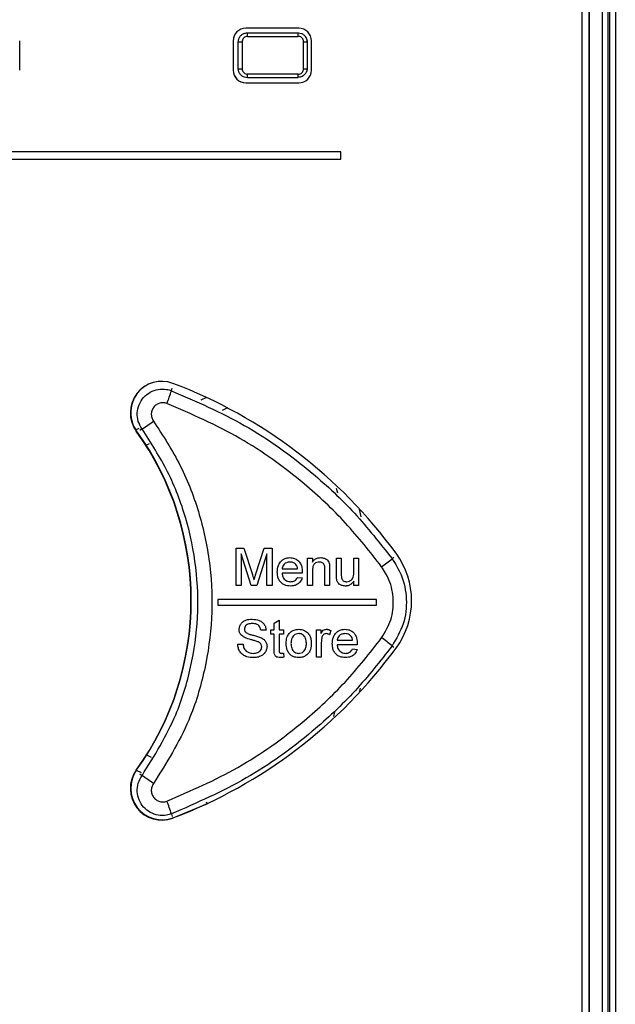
# Paper-space layout 'Sheet1' of a CAD drawing. Header units: millimetres. Extents: x -7 to 420, y -21 to 297.
# Tile 29 of 105: x 54 to 61, y 202 to 213. Entities that reach past the tile are written whole.
import ezdxf

# ---------------------------------------------------------------- set-up
doc = ezdxf.new("R2010")
doc.units = ezdxf.units.MM

psp = doc.layouts.new('Sheet1')

# ---------------------------------------------------------------- linework, layer by layer
at = {"color": 7, "linetype": 'Continuous', "lineweight": 25}
for p, q in [((60.537, 188.159), (60.537, 224.394)), ((60.597, 224.394), (60.597, 188.159)), ((60.618, 188.139), (60.618, 224.415)), ((60.678, 224.415), (60.678, 188.139)), ((60.394, 188.303), (60.394, 224.25)), ((60.395, 188.301), (60.395, 224.252)), ((60.316, 198.364), (60.316, 224.064)), ((60.391, 188.346), (60.391, 221.216)), ((57.206, 213.11), (56.626, 213.11)), ((54.146, 212.65), (54.146, 212.97)), ((56.486, 212.97), (56.486, 212.65)), ((56.543, 212.96), (56.585, 212.96)), ((56.543, 212.666), (56.543, 212.96)), ((56.585, 212.96), (56.585, 212.666)), ((57.202, 213.055), (57.187, 213.055)), ((57.259, 212.665), (57.259, 212.961)), ((57.259, 212.961), (57.298, 212.961)), ((57.298, 212.961), (57.298, 212.665)), ((57.301, 212.673), (57.301, 212.958)), ((57.346, 212.65), (57.346, 212.97)), ((56.543, 212.666), (56.585, 212.666)), ((57.259, 212.665), (57.298, 212.665)), ((56.626, 212.51), (57.206, 212.51)), ((57.666, 211.754), (46.566, 211.754)), ((46.566, 211.674), (57.666, 211.674)), ((57.666, 211.674), (57.666, 211.754)), ((56.196, 209.061), (56.133, 209.032)), ((56.425, 208.947), (56.366, 208.92)), ((55.451, 208.72), (55.416, 208.704)), ((55.564, 208.552), (55.53, 208.536)), ((57.634, 208.012), (57.619, 208.063)), ((57.634, 208.012), (57.619, 208.063)), ((57.889, 207.752), (57.874, 207.838)), ((56.518, 207.411), (56.605, 207.411)), ((56.518, 207), (56.518, 207.411)), ((56.685, 207), (56.576, 207.348)), ((56.576, 207.348), (56.576, 207)), ((56.605, 207.411), (56.697, 207.123)), ((56.736, 207.128), (56.827, 207.411)), ((56.855, 207.348), (56.746, 207)), ((56.827, 207.411), (56.913, 207.411)), ((56.855, 207), (56.855, 207.348)), ((56.913, 207.411), (56.913, 207)), ((57.303, 207.3), (57.356, 207.3)), ((57.303, 207), (57.303, 207.3)), ((57.356, 207.3), (57.356, 207.258)), ((57.619, 207.3), (57.672, 207.3)), ((57.619, 207.115), (57.619, 207.3)), ((57.672, 207.3), (57.672, 207.137)), ((57.809, 207.3), (57.862, 207.3)), ((57.809, 207.143), (57.809, 207.3)), ((57.862, 207.3), (57.862, 207)), ((57.024, 207.184), (57.192, 207.184)), ((57.245, 207.137), (57.024, 207.137)), ((57.356, 207.161), (57.356, 207)), ((57.493, 207), (57.493, 207.179)), ((57.545, 207.184), (57.545, 207)), ((57.192, 207.09), (57.244, 207.084)), ((57.809, 207), (57.809, 207.049)), ((56.576, 207), (56.518, 207)), ((56.746, 207), (56.685, 207)), ((56.913, 207), (56.855, 207)), ((57.356, 207), (57.303, 207)), ((57.545, 207), (57.493, 207)), ((57.862, 207), (57.809, 207)), ((58.06, 206.847), (56.32, 206.847)), ((56.32, 206.847), (56.32, 206.787)), ((58.06, 206.787), (58.06, 206.847)), ((56.32, 206.787), (58.06, 206.787)), ((56.937, 206.589), (56.99, 206.619)), ((56.937, 206.516), (56.937, 206.589)), ((56.99, 206.619), (56.99, 206.516)), ((56.847, 206.51), (56.789, 206.51)), ((56.9, 206.516), (56.937, 206.516)), ((56.9, 206.468), (56.9, 206.516)), ((56.99, 206.516), (57.037, 206.516)), ((57.037, 206.516), (57.037, 206.468)), ((57.401, 206.516), (57.448, 206.516)), ((57.401, 206.215), (57.401, 206.516)), ((57.448, 206.516), (57.448, 206.474)), ((57.559, 206.507), (57.542, 206.461)), ((56.937, 206.468), (56.9, 206.468)), ((56.937, 206.3), (56.937, 206.468)), ((56.99, 206.468), (56.99, 206.298)), ((57.037, 206.468), (56.99, 206.468)), ((57.453, 206.375), (57.453, 206.215)), ((57.627, 206.4), (57.796, 206.4)), ((56.537, 206.358), (56.595, 206.358)), ((57.848, 206.352), (57.627, 206.352)), ((57.795, 206.305), (57.847, 206.3)), ((57.037, 206.259), (57.042, 206.215)), ((57.453, 206.215), (57.401, 206.215)), ((57.874, 205.831), (57.882, 205.874)), ((57.589, 205.566), (57.602, 205.616)), ((57.589, 205.566), (57.602, 205.616)), ((55.537, 205.143), (55.588, 205.12)), ((55.423, 204.975), (55.477, 204.951)), ((56.186, 204.625), (56.21, 204.615))]:
    psp.add_line(p, q, dxfattribs=at)
at = {"color": 8, "linetype": 'Continuous', "lineweight": 25}
for p, q in [((56.543, 212.96), (56.543, 212.96)), ((56.643, 213.06), (56.643, 213.06)), ((56.543, 212.666), (56.543, 212.666)), ((57.298, 212.665), (57.293, 212.636)), ((56.643, 212.566), (56.643, 212.566)), ((55.809, 209.136), (55.819, 209.163)), ((55.487, 208.717), (55.464, 208.7)), ((58.229, 207.295), (58.249, 207.31)), ((58.229, 206.338), (58.249, 206.324)), ((55.487, 204.916), (55.464, 204.933)), ((55.809, 204.497), (55.819, 204.47))]:
    psp.add_line(p, q, dxfattribs=at)
at = {"color": 7, "linetype": 'Continuous', "lineweight": 25, "flags": 128}
psp.add_lwpolyline([(55.83, 204.454), (56.189, 204.605), (56.21, 204.615)], dxfattribs=at)
at = {"color": 7, "linetype": 'Continuous', "lineweight": 25}
for centre, radius, start, end in [((56.626, 212.97), 0.14, 90, 180), ((57.206, 212.97), 0.14, 0, 90), ((56.314, 213.028), 0.331, 358.4992, 5.4236), ((56.626, 212.65), 0.14, 180, 270), ((57.206, 212.65), 0.14, 270, 0), ((56.314, 212.598), 0.331, 354.5761, 1.5011), ((55.704, 208.894), 0.345, 69.2845, 215.7644), ((55.708, 208.897), 0.345, 117.0037, 213.5715), ((53.915, 204.166), 5.4, 36.1838, 69.2845), ((54.255, 209.601), 1.622, 338.1021, 343.3459), ((53.943, 211.065), 2.811, 303.3314, 306.4512), ((52.844, 206.834), 3.18, 324.2356, 35.7644), ((52.848, 206.837), 3.18, 324.2356, 35.7644), ((57.564, 206.834), 0.88, 323.8162, 36.1838), ((57.252, 208.442), 1.507, 304.9415, 310.4321), ((57.252, 205.19), 1.508, 49.5693, 55.0571), ((53.915, 209.503), 5.4, 290.7155, 323.8162), ((55.704, 204.774), 0.345, 144.2356, 290.7155), ((55.708, 204.777), 0.345, 144.2356, 290.7155), ((53.941, 202.566), 2.813, 53.5502, 56.6672), ((54.256, 204.032), 1.621, 16.6526, 21.8986)]:
    psp.add_arc(centre, radius, start, end, dxfattribs=at)
at = {"color": 8, "linetype": 'Continuous', "lineweight": 25}
for centre, radius, start, end in [((56.617, 213.024), 0.583, 359.6855, 3.11), ((56.615, 212.602), 0.584, 356.8834, 0.3103)]:
    psp.add_arc(centre, radius, start, end, dxfattribs=at)
at = {"color": 7, "linetype": 'Continuous', "lineweight": 25}
for centre, major_axis, ratio, start_param, end_param in [((52.12, 219.988), (132.28, 0), 0.052408, 4.74659, 4.750786), ((56.628, 212.974), (0.0993, -0.0993), 0.997265, 3.443267, 3.925621), ((52.12, 219.948), (132.32, 0), 0.052392, 4.74659, 4.750786), ((56.628, 212.651), (0.0993, 0.0993), 0.997265, 2.357564, 3.925621), ((52.12, 205.638), (132.28, 0), 0.052408, 1.532399, 1.536596), ((52.12, 205.678), (132.32, 0), 0.052392, 1.532399, 1.536596)]:
    psp.add_ellipse(centre, major_axis=major_axis, ratio=ratio, start_param=start_param, end_param=end_param, dxfattribs=at)
for points, knots in [([(56.543, 212.96), (56.544, 212.971), (56.547, 212.993), (56.564, 213.023), (56.589, 213.046), (56.617, 213.058), (56.636, 213.059), (56.643, 213.06)], [0, 0, 0, 0, 0.215211, 0.43048, 0.645614, 0.860468, 1, 1, 1, 1]), ([(56.644, 213.02), (56.64, 213.019), (56.629, 213.019), (56.612, 213.012), (56.597, 212.998), (56.587, 212.98), (56.585, 212.966), (56.585, 212.96)], [0, 0, 0, 0, 0.139539, 0.354325, 0.569426, 0.784742, 1, 1, 1, 1]), ([(57.259, 212.961), (57.259, 212.965), (57.258, 212.976), (57.251, 212.993), (57.238, 213.009), (57.22, 213.019), (57.206, 213.02), (57.199, 213.021)], [0, 0, 0, 0, 0.140684, 0.354466, 0.569083, 0.784545, 1, 1, 1, 1]), ([(57.301, 212.958), (57.299, 212.972), (57.295, 213.001), (57.268, 213.033), (57.236, 213.052), (57.214, 213.054), (57.202, 213.055)], [0, 0, 0, 0, 0.28234, 0.556273, 0.773976, 1, 1, 1, 1]), ([(56.643, 212.566), (56.632, 212.567), (56.609, 212.57), (56.579, 212.587), (56.557, 212.612), (56.545, 212.64), (56.544, 212.659), (56.543, 212.666)], [0, 0, 0, 0, 0.214733, 0.429446, 0.644142, 0.858948, 1, 1, 1, 1]), ([(56.585, 212.666), (56.585, 212.662), (56.586, 212.651), (56.593, 212.634), (56.606, 212.619), (56.624, 212.608), (56.638, 212.607), (56.644, 212.606)], [0, 0, 0, 0, 0.1411036, 0.3559209, 0.5706147, 0.7853007, 1, 1, 1, 1]), ([(57.199, 212.605), (57.204, 212.605), (57.215, 212.606), (57.232, 212.613), (57.247, 212.627), (57.257, 212.645), (57.259, 212.658), (57.259, 212.665)], [0, 0, 0, 0, 0.1445596, 0.3585513, 0.5721919, 0.7861114, 1, 1, 1, 1]), ([(57.202, 212.575), (57.217, 212.577), (57.245, 212.581), (57.278, 212.607), (57.297, 212.638), (57.299, 212.661), (57.301, 212.673)], [0, 0, 0, 0, 0.284918, 0.55954, 0.776167, 1, 1, 1, 1]), ([(55.487, 208.717), (55.471, 208.744), (55.44, 208.798), (55.43, 208.893), (55.451, 208.985), (55.501, 209.065), (55.574, 209.124), (55.663, 209.155), (55.745, 209.156), (55.792, 209.142), (55.809, 209.136)], [0, 0, 0, 0, 0.13199, 0.263999, 0.395987, 0.527959, 0.659926, 0.791901, 0.923885, 1, 1, 1, 1]), ([(55.809, 209.136), (56.08, 209.019), (56.632, 208.78), (57.295, 208.302), (57.831, 207.802), (58.096, 207.465), (58.229, 207.295)], [0, 0, 0, 0, 0.287594, 0.583525, 0.79025, 1, 1, 1, 1]), ([(55.76, 208.996), (55.752, 208.999), (55.731, 209.005), (55.693, 209.005), (55.652, 208.991), (55.619, 208.963), (55.596, 208.927), (55.587, 208.885), (55.591, 208.841), (55.605, 208.817), (55.612, 208.804)], [0, 0, 0, 0, 0.076214, 0.208359, 0.340438, 0.472426, 0.604336, 0.736204, 0.868087, 1, 1, 1, 1]), ([(58.115, 207.207), (57.987, 207.37), (57.73, 207.697), (57.214, 208.178), (56.568, 208.645), (56.032, 208.878), (55.76, 208.996)], [0, 0, 0, 0, 0.206687, 0.416403, 0.704036, 1, 1, 1, 1]), ([(55.612, 208.804), (55.717, 208.643), (55.925, 208.322), (56.13, 207.781), (56.246, 207.217), (56.266, 206.641), (56.185, 206.071), (55.997, 205.445), (55.754, 205.055), (55.612, 204.829)], [0, 0, 0, 0, 0.135325, 0.270649, 0.405946, 0.541243, 0.676543, 0.811843, 1, 1, 1, 1]), ([(55.487, 204.916), (55.622, 205.133), (55.854, 205.506), (56.034, 206.104), (56.111, 206.649), (56.092, 207.2), (55.981, 207.739), (55.785, 208.255), (55.586, 208.563), (55.487, 208.717)], [0, 0, 0, 0, 0.188134, 0.323443, 0.458752, 0.594063, 0.729374, 0.864687, 1, 1, 1, 1]), ([(56.971, 207.148), (56.973, 207.172), (56.975, 207.212), (57.003, 207.26), (57.037, 207.29), (57.075, 207.304), (57.1, 207.305), (57.11, 207.306)], [0, 0, 0, 0, 0.305018, 0.496628, 0.688566, 0.870431, 1, 1, 1, 1]), ([(57.11, 207.258), (57.096, 207.257), (57.073, 207.255), (57.046, 207.236), (57.03, 207.214), (57.025, 207.196), (57.024, 207.186), (57.024, 207.184)], [0, 0, 0, 0, 0.323768, 0.545542, 0.768022, 0.96133, 1, 1, 1, 1]), ([(57.11, 207.306), (57.126, 207.304), (57.157, 207.302), (57.195, 207.279), (57.224, 207.248), (57.242, 207.203), (57.244, 207.17), (57.245, 207.151)], [0, 0, 0, 0, 0.210828, 0.388814, 0.566412, 0.751046, 1, 1, 1, 1]), ([(57.173, 207.233), (57.169, 207.237), (57.158, 207.247), (57.136, 207.257), (57.118, 207.258), (57.11, 207.258)], [0, 0, 0, 0, 0.250034, 0.639876, 1, 1, 1, 1]), ([(57.192, 207.184), (57.192, 207.189), (57.191, 207.198), (57.186, 207.214), (57.18, 207.226), (57.174, 207.232), (57.173, 207.233)], [0, 0, 0, 0, 0.251447, 0.503478, 0.946075, 1, 1, 1, 1]), ([(57.356, 207.258), (57.364, 207.269), (57.381, 207.289), (57.415, 207.304), (57.438, 207.305), (57.447, 207.306)], [0, 0, 0, 0, 0.362938, 0.730028, 1, 1, 1, 1]), ([(57.433, 207.258), (57.423, 207.257), (57.404, 207.256), (57.381, 207.242), (57.365, 207.222), (57.357, 207.194), (57.356, 207.173), (57.356, 207.161)], [0, 0, 0, 0, 0.203921, 0.410014, 0.54686, 0.746978, 1, 1, 1, 1]), ([(57.493, 207.179), (57.493, 207.189), (57.492, 207.206), (57.487, 207.228), (57.477, 207.242), (57.464, 207.252), (57.449, 207.257), (57.438, 207.258), (57.433, 207.258)], [0, 0, 0, 0, 0.265767, 0.43884, 0.576274, 0.71344, 0.867358, 1, 1, 1, 1]), ([(57.447, 207.306), (57.461, 207.304), (57.484, 207.302), (57.512, 207.288), (57.531, 207.268), (57.539, 207.248), (57.542, 207.236), (57.543, 207.233)], [0, 0, 0, 0, 0.310997, 0.528107, 0.704168, 0.936664, 1, 1, 1, 1]), ([(57.543, 207.233), (57.543, 207.229), (57.544, 207.221), (57.545, 207.204), (57.545, 207.192), (57.545, 207.184)], [0, 0, 0, 0, 0.250691, 0.501024, 1, 1, 1, 1]), ([(58.229, 207.295), (58.265, 207.237), (58.35, 207.102), (58.399, 206.852), (58.369, 206.575), (58.276, 206.417), (58.229, 206.338)], [0, 0, 0, 0, 0.199535, 0.466267, 0.73314, 1, 1, 1, 1]), ([(56.716, 207.062), (56.717, 207.068), (56.72, 207.079), (56.726, 207.095), (56.731, 207.111), (56.734, 207.122), (56.736, 207.128)], [0, 0, 0, 0, 0.249985, 0.500023, 0.750021, 1, 1, 1, 1]), ([(57.113, 206.995), (57.092, 206.997), (57.056, 207), (57.014, 207.027), (56.988, 207.06), (56.973, 207.102), (56.972, 207.132), (56.971, 207.148)], [0, 0, 0, 0, 0.265589, 0.44326, 0.620942, 0.800213, 1, 1, 1, 1]), ([(57.024, 207.137), (57.026, 207.123), (57.029, 207.099), (57.046, 207.07), (57.069, 207.052), (57.093, 207.043), (57.108, 207.043), (57.114, 207.042)], [0, 0, 0, 0, 0.294859, 0.491125, 0.687594, 0.879543, 1, 1, 1, 1]), ([(57.245, 207.151), (57.245, 207.149), (57.245, 207.147), (57.245, 207.143), (57.245, 207.139), (57.245, 207.137)], [0, 0, 0, 0, 0.250092, 0.49997, 1, 1, 1, 1]), ([(57.672, 207.137), (57.672, 207.133), (57.672, 207.124), (57.672, 207.106), (57.674, 207.093), (57.675, 207.084)], [0, 0, 0, 0, 0.250418, 0.500852, 1, 1, 1, 1]), ([(57.732, 207.042), (57.742, 207.043), (57.762, 207.046), (57.785, 207.06), (57.801, 207.082), (57.808, 207.109), (57.809, 207.131), (57.809, 207.143)], [0, 0, 0, 0, 0.207518, 0.416429, 0.560928, 0.747524, 1, 1, 1, 1]), ([(58.115, 206.426), (58.153, 206.49), (58.229, 206.619), (58.254, 206.845), (58.213, 207.05), (58.145, 207.16), (58.115, 207.207)], [0, 0, 0, 0, 0.266888, 0.533727, 0.800434, 1, 1, 1, 1]), ([(56.697, 207.123), (56.699, 207.118), (56.702, 207.108), (56.708, 207.088), (56.713, 207.072), (56.716, 207.062)], [0, 0, 0, 0, 0.250013, 0.500017, 1, 1, 1, 1]), ([(57.244, 207.084), (57.237, 207.068), (57.224, 207.037), (57.187, 207.009), (57.149, 206.996), (57.125, 206.995), (57.113, 206.995)], [0, 0, 0, 0, 0.306803, 0.569301, 0.790716, 1, 1, 1, 1]), ([(57.114, 207.042), (57.126, 207.043), (57.146, 207.045), (57.171, 207.058), (57.184, 207.074), (57.19, 207.086), (57.192, 207.09)], [0, 0, 0, 0, 0.365867, 0.611843, 0.858199, 1, 1, 1, 1]), ([(57.622, 207.068), (57.622, 207.072), (57.62, 207.08), (57.619, 207.096), (57.619, 207.107), (57.619, 207.115)], [0, 0, 0, 0, 0.250342, 0.500776, 1, 1, 1, 1]), ([(57.718, 206.995), (57.704, 206.996), (57.68, 206.999), (57.651, 207.014), (57.632, 207.035), (57.625, 207.055), (57.622, 207.066), (57.622, 207.068)], [0, 0, 0, 0, 0.314949, 0.544123, 0.724001, 0.96403, 1, 1, 1, 1]), ([(57.675, 207.084), (57.677, 207.078), (57.681, 207.066), (57.694, 207.053), (57.71, 207.045), (57.723, 207.043), (57.73, 207.042), (57.732, 207.042)], [0, 0, 0, 0, 0.269537, 0.487047, 0.704254, 0.945025, 1, 1, 1, 1]), ([(57.809, 207.049), (57.804, 207.042), (57.792, 207.024), (57.765, 207.004), (57.738, 206.995), (57.722, 206.995), (57.718, 206.995)], [0, 0, 0, 0, 0.247605, 0.569831, 0.882384, 1, 1, 1, 1]), ([(56.552, 206.519), (56.554, 206.532), (56.557, 206.557), (56.577, 206.59), (56.612, 206.617), (56.653, 206.63), (56.683, 206.631), (56.695, 206.631)], [0, 0, 0, 0, 0.189027, 0.37901, 0.555648, 0.820298, 1, 1, 1, 1]), ([(56.695, 206.631), (56.721, 206.629), (56.761, 206.626), (56.808, 206.6), (56.833, 206.569), (56.845, 206.537), (56.847, 206.518), (56.847, 206.51)], [0, 0, 0, 0, 0.355177, 0.540291, 0.726768, 0.897825, 1, 1, 1, 1]), ([(56.613, 206.43), (56.598, 206.439), (56.575, 206.453), (56.555, 206.487), (56.553, 206.508), (56.552, 206.519)], [0, 0, 0, 0, 0.446784, 0.715503, 1, 1, 1, 1]), ([(56.697, 206.584), (56.68, 206.583), (56.657, 206.582), (56.63, 206.567), (56.617, 206.551), (56.611, 206.535), (56.61, 206.525), (56.61, 206.523)], [0, 0, 0, 0, 0.415833, 0.584758, 0.753535, 0.930213, 1, 1, 1, 1]), ([(56.61, 206.523), (56.61, 206.519), (56.611, 206.511), (56.615, 206.498), (56.622, 206.49), (56.625, 206.486)], [0, 0, 0, 0, 0.253062, 0.641445, 1, 1, 1, 1]), ([(56.625, 206.486), (56.637, 206.48), (56.66, 206.467), (56.701, 206.457), (56.743, 206.447), (56.772, 206.437), (56.787, 206.431)], [0, 0, 0, 0, 0.245996, 0.456312, 0.727696, 1, 1, 1, 1]), ([(56.789, 206.51), (56.788, 206.521), (56.784, 206.54), (56.769, 206.562), (56.749, 206.576), (56.723, 206.583), (56.705, 206.584), (56.697, 206.584)], [0, 0, 0, 0, 0.250627, 0.419232, 0.58809, 0.818471, 1, 1, 1, 1]), ([(57.069, 206.365), (57.069, 206.377), (57.07, 206.408), (57.082, 206.453), (57.105, 206.478), (57.114, 206.488)], [0, 0, 0, 0, 0.252223, 0.707819, 1, 1, 1, 1]), ([(57.114, 206.488), (57.12, 206.493), (57.139, 206.507), (57.171, 206.519), (57.196, 206.52), (57.206, 206.521)], [0, 0, 0, 0, 0.25169, 0.696818, 1, 1, 1, 1]), ([(57.206, 206.521), (57.226, 206.519), (57.261, 206.515), (57.302, 206.486), (57.328, 206.452), (57.341, 206.411), (57.342, 206.383), (57.343, 206.37)], [0, 0, 0, 0, 0.2634788, 0.4501738, 0.6367441, 0.8238958, 1, 1, 1, 1]), ([(57.448, 206.474), (57.452, 206.48), (57.459, 206.492), (57.473, 206.509), (57.491, 206.519), (57.503, 206.52), (57.509, 206.521)], [0, 0, 0, 0, 0.251945, 0.558271, 0.780707, 1, 1, 1, 1]), ([(57.509, 206.521), (57.514, 206.521), (57.522, 206.52), (57.539, 206.516), (57.551, 206.511), (57.559, 206.507)], [0, 0, 0, 0, 0.251196, 0.503018, 1, 1, 1, 1]), ([(57.574, 206.363), (57.576, 206.387), (57.579, 206.427), (57.606, 206.475), (57.64, 206.505), (57.678, 206.519), (57.703, 206.52), (57.713, 206.521)], [0, 0, 0, 0, 0.304997, 0.496582, 0.688525, 0.870393, 1, 1, 1, 1]), ([(57.713, 206.521), (57.73, 206.52), (57.76, 206.517), (57.799, 206.494), (57.827, 206.463), (57.845, 206.419), (57.847, 206.385), (57.848, 206.366)], [0, 0, 0, 0, 0.210891, 0.388896, 0.566535, 0.751168, 1, 1, 1, 1]), ([(55.76, 204.637), (56.024, 204.751), (56.56, 204.983), (57.206, 205.448), (57.728, 205.934), (57.985, 206.261), (58.115, 206.426)], [0, 0, 0, 0, 0.287635, 0.583597, 0.790285, 1, 1, 1, 1]), ([(56.756, 206.385), (56.744, 206.389), (56.72, 206.397), (56.672, 206.408), (56.636, 206.421), (56.613, 206.43)], [0, 0, 0, 0, 0.251083, 0.501354, 1, 1, 1, 1]), ([(56.8, 206.329), (56.799, 206.337), (56.798, 206.352), (56.783, 206.371), (56.768, 206.379), (56.758, 206.384), (56.756, 206.385)], [0, 0, 0, 0, 0.312359, 0.583925, 0.906921, 1, 1, 1, 1]), ([(56.787, 206.431), (56.8, 206.424), (56.824, 206.412), (56.848, 206.382), (56.857, 206.355), (56.858, 206.338), (56.858, 206.332)], [0, 0, 0, 0, 0.35357, 0.609372, 0.865982, 1, 1, 1, 1]), ([(57.206, 206.473), (57.196, 206.473), (57.177, 206.471), (57.152, 206.456), (57.133, 206.433), (57.123, 206.402), (57.122, 206.378), (57.121, 206.366)], [0, 0, 0, 0, 0.187643, 0.377304, 0.539782, 0.757346, 1, 1, 1, 1]), ([(57.29, 206.367), (57.289, 206.386), (57.287, 206.414), (57.268, 206.447), (57.246, 206.465), (57.223, 206.473), (57.21, 206.473), (57.206, 206.473)], [0, 0, 0, 0, 0.360597, 0.547338, 0.734478, 0.917499, 1, 1, 1, 1]), ([(57.343, 206.37), (57.342, 206.346), (57.34, 206.309), (57.318, 206.261), (57.287, 206.233), (57.249, 206.214), (57.221, 206.211), (57.206, 206.21)], [0, 0, 0, 0, 0.292471, 0.468318, 0.644814, 0.81273, 1, 1, 1, 1]), ([(57.461, 206.435), (57.46, 206.43), (57.457, 206.42), (57.454, 206.4), (57.454, 206.385), (57.453, 206.375)], [0, 0, 0, 0, 0.250378, 0.50099, 1, 1, 1, 1]), ([(57.507, 206.473), (57.502, 206.473), (57.491, 206.472), (57.477, 206.463), (57.467, 206.45), (57.463, 206.44), (57.461, 206.435)], [0, 0, 0, 0, 0.251849, 0.505429, 0.746351, 1, 1, 1, 1]), ([(57.542, 206.461), (57.54, 206.463), (57.534, 206.466), (57.523, 206.472), (57.513, 206.473), (57.507, 206.473)], [0, 0, 0, 0, 0.252151, 0.505098, 1, 1, 1, 1]), ([(57.713, 206.473), (57.699, 206.472), (57.676, 206.47), (57.649, 206.451), (57.633, 206.43), (57.628, 206.411), (57.627, 206.401), (57.627, 206.4)], [0, 0, 0, 0, 0.323743, 0.545499, 0.767987, 0.96131, 1, 1, 1, 1]), ([(57.776, 206.448), (57.772, 206.452), (57.761, 206.462), (57.739, 206.472), (57.721, 206.473), (57.713, 206.473)], [0, 0, 0, 0, 0.250021, 0.639907, 1, 1, 1, 1]), ([(57.796, 206.4), (57.795, 206.404), (57.794, 206.413), (57.79, 206.429), (57.783, 206.441), (57.777, 206.448), (57.776, 206.448)], [0, 0, 0, 0, 0.251445, 0.503422, 0.946033, 1, 1, 1, 1]), ([(58.229, 206.338), (58.098, 206.171), (57.834, 205.834), (57.303, 205.339), (56.639, 204.858), (56.088, 204.618), (55.809, 204.497)], [0, 0, 0, 0, 0.206724, 0.416475, 0.704068, 1, 1, 1, 1]), ([(56.709, 206.21), (56.684, 206.211), (56.644, 206.214), (56.593, 206.238), (56.561, 206.271), (56.541, 206.313), (56.538, 206.343), (56.537, 206.358)], [0, 0, 0, 0, 0.285701, 0.468113, 0.651275, 0.825431, 1, 1, 1, 1]), ([(56.595, 206.358), (56.597, 206.343), (56.601, 206.318), (56.619, 206.289), (56.645, 206.27), (56.675, 206.259), (56.697, 206.258), (56.706, 206.257)], [0, 0, 0, 0, 0.2678208, 0.4348493, 0.6016393, 0.835849, 1, 1, 1, 1]), ([(56.706, 206.257), (56.723, 206.259), (56.749, 206.261), (56.778, 206.279), (56.793, 206.298), (56.799, 206.316), (56.8, 206.326), (56.8, 206.329)], [0, 0, 0, 0, 0.387383, 0.576258, 0.767001, 0.936119, 1, 1, 1, 1]), ([(56.858, 206.332), (56.856, 206.318), (56.853, 206.291), (56.831, 206.256), (56.797, 206.228), (56.754, 206.212), (56.723, 206.211), (56.709, 206.21)], [0, 0, 0, 0, 0.189333, 0.379566, 0.560548, 0.805066, 1, 1, 1, 1]), ([(57.005, 206.21), (56.995, 206.21), (56.979, 206.211), (56.959, 206.22), (56.946, 206.233), (56.936, 206.26), (56.937, 206.283), (56.937, 206.3)], [0, 0, 0, 0, 0.2233374, 0.3585991, 0.4944656, 0.6204997, 1, 1, 1, 1]), ([(56.99, 206.298), (56.99, 206.293), (56.99, 206.284), (56.991, 206.273), (56.995, 206.265), (57, 206.261), (57.007, 206.258), (57.013, 206.258), (57.016, 206.257)], [0, 0, 0, 0, 0.255434, 0.46922, 0.585855, 0.701778, 0.825248, 1, 1, 1, 1]), ([(57.206, 206.21), (57.185, 206.212), (57.151, 206.215), (57.11, 206.243), (57.083, 206.28), (57.07, 206.323), (57.069, 206.353), (57.069, 206.365)], [0, 0, 0, 0, 0.261016, 0.438332, 0.615488, 0.836937, 1, 1, 1, 1]), ([(57.121, 206.366), (57.122, 206.348), (57.124, 206.32), (57.141, 206.287), (57.162, 206.268), (57.185, 206.258), (57.2, 206.258), (57.206, 206.257)], [0, 0, 0, 0, 0.346434, 0.527281, 0.708823, 0.884406, 1, 1, 1, 1]), ([(57.206, 206.257), (57.215, 206.258), (57.234, 206.26), (57.258, 206.275), (57.276, 206.295), (57.288, 206.327), (57.289, 206.352), (57.29, 206.367)], [0, 0, 0, 0, 0.179632, 0.360963, 0.522497, 0.703758, 1, 1, 1, 1]), ([(57.716, 206.21), (57.695, 206.212), (57.66, 206.215), (57.618, 206.242), (57.591, 206.275), (57.577, 206.317), (57.575, 206.347), (57.574, 206.363)], [0, 0, 0, 0, 0.265569, 0.443257, 0.620942, 0.800205, 1, 1, 1, 1]), ([(57.627, 206.352), (57.629, 206.338), (57.632, 206.314), (57.65, 206.285), (57.672, 206.267), (57.696, 206.258), (57.711, 206.258), (57.717, 206.257)], [0, 0, 0, 0, 0.294836, 0.491094, 0.687568, 0.879511, 1, 1, 1, 1]), ([(57.847, 206.3), (57.84, 206.283), (57.828, 206.253), (57.79, 206.224), (57.753, 206.212), (57.728, 206.211), (57.716, 206.21)], [0, 0, 0, 0, 0.306777, 0.569222, 0.790634, 1, 1, 1, 1]), ([(57.717, 206.257), (57.729, 206.258), (57.749, 206.26), (57.774, 206.274), (57.787, 206.29), (57.793, 206.301), (57.795, 206.305)], [0, 0, 0, 0, 0.365972, 0.611978, 0.858365, 1, 1, 1, 1]), ([(57.848, 206.366), (57.848, 206.365), (57.848, 206.362), (57.848, 206.358), (57.848, 206.354), (57.848, 206.352)], [0, 0, 0, 0, 0.2500918, 0.5001904, 1, 1, 1, 1]), ([(57.042, 206.215), (57.039, 206.214), (57.033, 206.213), (57.021, 206.211), (57.011, 206.21), (57.005, 206.21)], [0, 0, 0, 0, 0.250195, 0.500418, 1, 1, 1, 1]), ([(57.016, 206.257), (57.018, 206.257), (57.022, 206.258), (57.029, 206.258), (57.034, 206.258), (57.037, 206.259)], [0, 0, 0, 0, 0.24987, 0.624726, 1, 1, 1, 1]), ([(55.809, 204.497), (55.792, 204.492), (55.745, 204.477), (55.663, 204.478), (55.574, 204.509), (55.501, 204.568), (55.451, 204.648), (55.43, 204.74), (55.44, 204.835), (55.471, 204.889), (55.487, 204.916)], [0, 0, 0, 0, 0.076114, 0.208098, 0.340074, 0.472041, 0.604013, 0.735997, 0.86801, 1, 1, 1, 1]), ([(55.612, 204.829), (55.605, 204.816), (55.591, 204.792), (55.587, 204.748), (55.596, 204.706), (55.619, 204.67), (55.652, 204.643), (55.693, 204.628), (55.731, 204.628), (55.752, 204.635), (55.76, 204.637)], [0, 0, 0, 0, 0.1319125, 0.2637956, 0.3956645, 0.5275743, 0.6595621, 0.7916409, 0.9237861, 1, 1, 1, 1])]:
    psp.add_open_spline(points, degree=3, knots=knots, dxfattribs=at)
at = {"color": 8, "linetype": 'Continuous', "lineweight": 25}
psp.add_open_spline([(57.294, 212.985), (57.295, 212.984), (57.298, 212.977), (57.298, 212.968), (57.298, 212.961)], degree=3, knots=[0, 0, 0, 0, 0.092952, 1, 1, 1, 1], dxfattribs=at)

doc.saveas('drawing.dxf')
